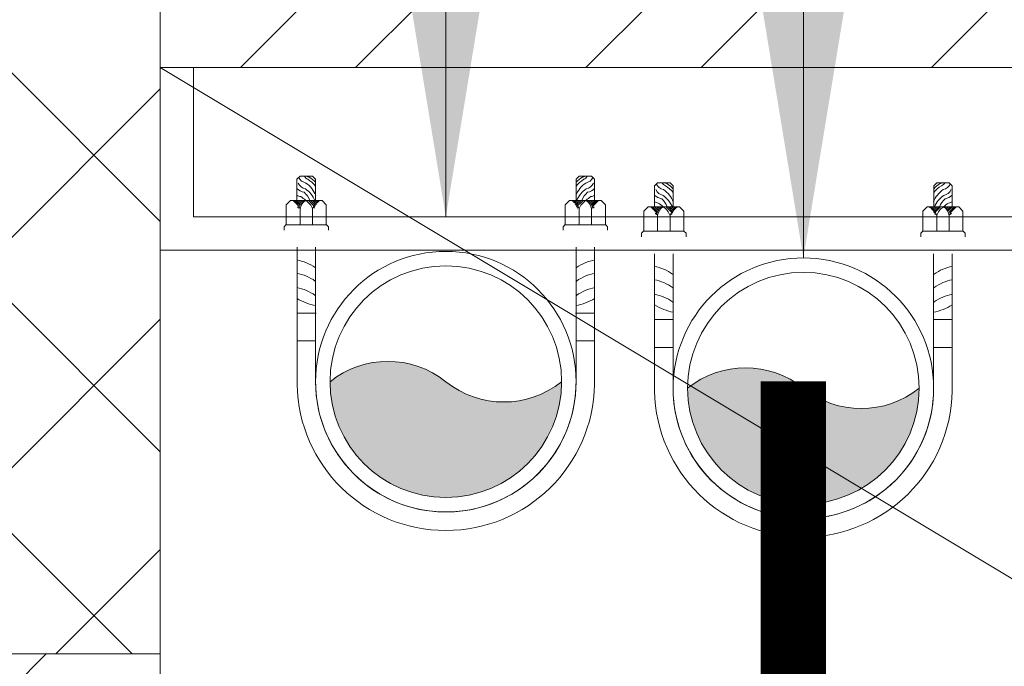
# Model space of a CAD drawing. Header units: inches. Extents: x 105152 to 158499, y 12149 to 30915.
# Tile 60 of 256: x 124161 to 124176, y 21584 to 21594. Entities that reach past the tile are written whole.
import ezdxf

# ---------------------------------------------------------------- set-up
doc = ezdxf.new("R2010")
doc.units = ezdxf.units.IN
doc.header["$MEASUREMENT"] = 0
for name, color, linetype, lineweight in [('0-PIPE SUPPORT', 7, 'Continuous', 0), ('AR - PLAN', 251, 'Continuous', 5), ('DRAINAGE ', 7, 'Continuous', 9), ('PD_BRICK WALL_115', 134, 'Continuous', 30), ('PD_COLUMN', 2, 'Continuous', 60), ('PD_FIXTURE', 21, 'Continuous', 25), ('PD_HATCH', 45, 'Continuous', 9), ('PP-Soil Pipe', 1, 'Continuous', 25), ('PP-TEXT', 7, 'Continuous', 40), ('PP-Waste Pipe', 3, 'Continuous', 25), ('SH - ANGLE SUPPORT', 7, 'Continuous', 30), ('SWP', 1, 'Continuous', 15)]:
    doc.layers.add(name, color=color, linetype=linetype, lineweight=lineweight)
doc.layers.add('WWP', color=92, linetype='Continuous')
doc.styles.add('TIMES NEW ROMAN', font='times.ttf')
doc.dimstyles.new('PP-DIM', dxfattribs={"dimtxt": 4, "dimasz": 1, "dimexe": 1, "dimexo": 1, "dimgap": 0.09, "dimtad": 0, "dimdec": 0, "dimzin": 0, "dimdsep": 46, "dimlunit": 4, "dimtxsty": 'TIMES NEW ROMAN', "dimblk": 'ARCHTICK', "dimcen": 0.09, "dimdle": 1, "dimclrd": 256, "dimclre": 256, "dimclrt": 256, "dimadec": 0, "dimazin": 0, "dimtfac": 1, "dimtdec": 4, "dimtofl": 0, "dimtmove": 1, "dimatfit": 3, "dimfxl": 1, "dimtolj": 1, "dimtzin": 0, "dimlwd": -1, "dimlwe": -1, "dimarcsym": 0})

# ---------------------------------------------------------------- blocks, each defined once
blk = doc.blocks.new('FIRST FLOOR PLAN 0')
at = {"layer": 'PD_HATCH', "lineweight": 5}
h = blk.add_hatch(dxfattribs=at)
h.set_pattern_fill('ANSI32', color=251, scale=10)
h.set_pattern_definition([(45, (-1110.150169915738, -834.2493176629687), (-2.651650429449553, 2.651650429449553), []), (45, (-1108.382402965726, -834.2493176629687), (-2.651650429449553, 2.651650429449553), [])])
h.paths.add_polyline_path([(-1106.999709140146, -791.4998080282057), (-1115.999709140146, -791.4998080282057), (-1115.999709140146, -872.9998080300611), (-1106.999709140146, -872.9998080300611)])
h.paths.add_polyline_path([(-745.4997091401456, -938.9998080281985), (-914.9997091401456, -938.9998080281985), (-914.9997091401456, -947.9998080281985), (-745.4997091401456, -947.9998080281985)])
h.paths.add_polyline_path([(-560.9997091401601, -938.9998080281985), (-730.4997091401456, -938.9998080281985), (-730.4997091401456, -947.999808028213), (-560.9997091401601, -947.999808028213)])
h.paths.add_polyline_path([(-1106.999709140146, -74.99980802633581), (-1115.999709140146, -74.99980802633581), (-1115.999709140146, -156.4998080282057), (-1106.999709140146, -156.4998080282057)])
h.paths.add_polyline_path([(-1106.999709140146, -171.4998080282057), (-1115.999709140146, -171.4998080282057), (-1115.999709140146, -311.4998080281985), (-1106.999709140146, -311.4998080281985)])
h.paths.add_polyline_path([(-1106.999709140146, -326.4998080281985), (-1115.999709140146, -326.4998080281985), (-1115.999709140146, -466.4998080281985), (-1106.999709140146, -466.4998080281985)])
h.paths.add_polyline_path([(-1106.999709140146, -481.4998080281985), (-1115.999709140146, -481.4998080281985), (-1115.999709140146, -621.4998080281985), (-1106.999709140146, -621.4998080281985)])
h.paths.add_polyline_path([(-1106.999709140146, -636.4998080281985), (-1115.999709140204, -636.4998080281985), (-1115.999709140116, -776.4998080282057), (-1106.999709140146, -776.4998080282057)])
h.paths.add_polyline_path([(-14.99970914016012, 0.0001919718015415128), (-181.4997091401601, 0.0001919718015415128), (-181.4997091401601, -8.99980802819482), (-14.99970914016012, -8.999808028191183)])
h.paths.add_polyline_path([(-196.4997091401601, 0.0001919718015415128), (-361.4997091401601, 0.0001919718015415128), (-361.4997091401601, -8.999808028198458), (-196.4997091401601, -8.99980802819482)])
h.paths.add_polyline_path([(-376.4997091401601, 0.0001919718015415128), (-545.9997091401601, 0.0001919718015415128), (-545.9997091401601, -8.999808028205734), (-376.4997091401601, -8.999808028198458)])
h.paths.add_polyline_path([(-560.9997091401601, 0.0001919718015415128), (-730.4997091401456, 0.0001919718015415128), (-730.4997091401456, -8.999808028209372), (-560.9997091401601, -8.999808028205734)])
h.paths.add_polyline_path([(-929.9997091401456, 0.0001919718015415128), (-1040.999709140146, 0.0001919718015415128), (-1040.999709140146, -8.999808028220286), (-929.9997091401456, -8.999808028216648)])
h.paths.add_polyline_path([(-1055.999709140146, 0.0001919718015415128), (-1115.999709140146, 0.0001919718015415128), (-1115.999709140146, -59.99980802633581), (-1106.999709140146, -59.99980802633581), (-1106.999709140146, -8.999808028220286), (-1055.999709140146, -8.999808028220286)])
h.paths.add_polyline_path([(-1106.999709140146, -887.9998080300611), (-1115.999709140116, -887.9998080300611), (-1115.999709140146, -947.9998080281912), (-1055.999709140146, -947.9998080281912), (-1055.999709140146, -938.9998080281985), (-1106.999709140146, -938.9998080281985)])
h.paths.add_polyline_path([(-929.9997091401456, -938.9998080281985), (-1040.999709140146, -938.9998080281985), (-1040.999709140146, -947.9998080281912), (-929.9997091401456, -947.9998080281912)])
h.paths.add_polyline_path([(-521.2497091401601, -938.9998080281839), (-545.9997091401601, -938.9998080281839), (-545.9997091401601, -947.9998080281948), (-521.2497091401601, -947.9998080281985)])
h.paths.add_polyline_path([(-376.4997091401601, -938.9998080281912), (-401.2497091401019, -938.9998080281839), (-401.2497091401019, -947.9998080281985), (-376.4997091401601, -947.9998080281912)])
h.paths.add_polyline_path([(-338.9997091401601, -938.9998080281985), (-361.4997091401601, -938.9998080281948), (-361.4997091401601, -947.9998080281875), (-338.9997091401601, -947.9998080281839)])
h.paths.add_polyline_path([(-196.4997091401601, -938.9998080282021), (-218.9997091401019, -938.9998080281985), (-218.9997091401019, -947.9998080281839), (-196.4997091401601, -947.9998080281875)])
h.paths.add_polyline_path([(-158.9997091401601, -938.9998080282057), (-181.4997091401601, -938.9998080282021), (-181.4997091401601, -947.9998080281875), (-158.9997091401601, -947.9998080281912)])
h.paths.add_polyline_path([(-14.99970914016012, -938.9998080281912), (-38.99970914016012, -938.9998080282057), (-38.99970914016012, -947.9998080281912), (-14.99970914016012, -947.9998080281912)])
h.paths.add_polyline_path([(0.0002908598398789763, -929.9998080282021), (-8.999709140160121, -929.9998080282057)])
h.paths.add_polyline_path([(0.0002908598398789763, -791.4998080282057), (-8.999709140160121, -791.4998080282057), (-8.999709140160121, -929.9998080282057), (0.0002908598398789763, -929.9998080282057)])
h.paths.add_polyline_path([(0.0002908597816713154, -636.4998080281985), (-8.999709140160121, -636.4998080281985), (-8.999709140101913, -776.4998080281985), (0.0002908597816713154, -776.499808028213)])
h.paths.add_polyline_path([(0.0002908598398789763, -326.4998080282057), (-8.999709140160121, -326.4998080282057), (-8.999709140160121, -621.4998080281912), (0.0002908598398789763, -621.4998080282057)])
h.paths.add_polyline_path([(0.0002908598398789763, -17.99980802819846), (-8.999709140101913, -17.99980802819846), (-8.999709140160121, -156.4998080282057), (0.0002908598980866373, -156.4998080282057)])
h.paths.add_polyline_path([(-17.99970914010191, -159.4998080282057), (-122.9997091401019, -159.4998080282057), (-122.9997091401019, -168.4998080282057), (-17.99970914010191, -168.4998080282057)])
h.paths.add_polyline_path([(-122.9997091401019, -171.4998080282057), (-131.9997091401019, -171.4998080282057), (-131.9997091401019, -249.4998080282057), (-122.9997091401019, -249.4998080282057)])
h.paths.add_polyline_path([(-131.9997091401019, -159.4998080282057), (-203.9997091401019, -159.4998080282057), (-203.9997091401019, -168.4998080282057), (-131.9997091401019, -168.4998080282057)])
h.paths.add_polyline_path([(-203.9997091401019, -171.4998080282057), (-212.9997091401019, -171.4998080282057), (-212.9997091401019, -249.4998080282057), (-203.9997091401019, -249.4998080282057)])
h.paths.add_polyline_path([(-212.9997091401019, -159.4998080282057), (-293.9997091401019, -159.4998080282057), (-293.9997091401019, -261.4998080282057), (-266.9997091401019, -261.4998080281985), (-266.9997091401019, -252.4998080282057), (-284.9997091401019, -252.4998080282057), (-284.9997091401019, -168.4998080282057), (-212.9997091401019, -168.4998080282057)])
h.paths.add_polyline_path([(-212.9997091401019, -252.4998080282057), (-230.9997091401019, -252.4998080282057), (-230.9997091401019, -261.4998080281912), (-212.9997091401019, -261.4998080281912)], flags=17)
h.paths.add_polyline_path([(-185.9997091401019, -252.4998080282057), (-203.9997091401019, -252.4998080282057), (-203.9997091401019, -261.4998080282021), (-185.9997091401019, -261.4998080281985)])
h.paths.add_polyline_path([(-131.9997091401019, -252.4998080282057), (-149.9997091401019, -252.4998080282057), (-149.9997091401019, -261.4998080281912), (-131.9997091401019, -261.4998080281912)])
h.paths.add_polyline_path([(-122.9997091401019, -261.4998080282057), (-131.9997091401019, -261.4998080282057), (-131.9997091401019, -324.4998080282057), (-122.9997091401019, -324.4998080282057)])
h.paths.add_polyline_path([(0.0002908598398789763, -310.4998080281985), (-8.999709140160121, -310.4998080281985), (-8.999709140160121, -311.4998080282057), (0.0002908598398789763, -311.4998080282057)])
h.paths.add_polyline_path([(0.0002908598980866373, -171.4998080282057), (-8.999709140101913, -171.4998080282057), (-8.999709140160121, -190.4998080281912), (0.0002908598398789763, -190.4998080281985)])
h.paths.add_polyline_path([(-878.2497091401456, -8.999808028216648), (-878.2497091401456, 0.0001919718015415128), (-914.9997091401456, 0.0001919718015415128), (-914.9997091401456, -8.999808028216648)])
h.paths.add_polyline_path([(-782.2497091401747, 0.0001919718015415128), (-782.2497091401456, -8.99980802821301), (-745.4997091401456, -8.999808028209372), (-745.4997091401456, 0.0001919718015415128)])
h = blk.add_hatch(dxfattribs=at)
h.set_pattern_fill('ANSI37', color=251, scale=20)
h.set_pattern_definition([(45, (144327.2832906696, 25769.49121591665), (-1.767766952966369, 1.767766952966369), []), (135, (144327.2832906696, 25769.49121591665), (-1.767766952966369, -1.767766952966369), [])])
h.paths.add_polyline_path([(-361.4997091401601, 0.0001919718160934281), (-376.4997091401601, 0.0001919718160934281), (-376.4997091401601, -17.99980802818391), (-361.4997091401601, -17.99980802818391)])
h = blk.add_hatch(dxfattribs=at)
h.set_pattern_fill('ANSI32', color=251, scale=10)
h.set_pattern_definition([(45, (26013.46920260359, 17879.3870099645), (-2.651650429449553, 2.651650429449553), []), (45, (26015.2369695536, 17879.3870099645), (-2.651650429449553, 2.651650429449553), [])])
h.paths.add_polyline_path([(-524.9997091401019, -8.999808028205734), (-530.9997091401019, -8.999808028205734), (-530.9997091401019, -44.99980802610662), (-524.9997091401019, -44.99980802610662)])
h.paths.add_polyline_path([(-524.9997091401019, -44.99980802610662), (-530.9997091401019, -44.99980802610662), (-530.9997091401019, -80.99980802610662), (-524.9997091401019, -80.99980802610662)])
h.paths.add_polyline_path([(-530.9997091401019, -80.99980802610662), (-530.9997091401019, -116.9998080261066), (-524.9997091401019, -116.9998080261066), (-524.9997091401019, -80.99980802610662)])
h.paths.add_polyline_path([(-524.9997091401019, -116.9998080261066), (-530.9997091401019, -116.9998080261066), (-530.9997091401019, -152.9998080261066), (-524.9997091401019, -152.9998080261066)])
h.paths.add_polyline_path([(-524.9997091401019, -152.9998080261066), (-530.9997091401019, -152.9998080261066), (-530.9997091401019, -188.9998080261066), (-524.9997091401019, -188.9998080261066)])
h.paths.add_polyline_path([(-524.9997091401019, -188.9998080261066), (-530.9997091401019, -188.9998080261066), (-530.9997091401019, -224.9998080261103), (-524.9997091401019, -224.9998080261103)])
h.paths.add_polyline_path([(-245.9997091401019, -8.99980802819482), (-254.9997091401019, -8.99980802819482), (-254.9997091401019, -98.49980802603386), (-259.4997091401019, -98.49980802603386), (-259.4997091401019, -102.9998080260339), (-254.9997091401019, -102.9998080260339), (-254.9997091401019, -112.9998080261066), (-245.9997091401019, -112.999808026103)])
h.paths.add_polyline_path([(-326.9997091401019, -8.999808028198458), (-331.4997091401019, -8.999808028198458), (-331.4997091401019, -98.49980802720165), (-335.9997091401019, -98.49980802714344), (-335.9997091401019, -102.9998080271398), (-301.4997091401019, -102.9998080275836), (-301.4997091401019, -98.49980802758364), (-326.9997091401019, -98.49980802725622)])
h.paths.add_polyline_path([(-331.4997091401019, -26.99980802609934), (-334.4997091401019, -26.99980802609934), (-334.4997091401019, -31.49980802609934), (-331.4997091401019, -31.49980802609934)], flags=17)
h.paths.add_polyline_path([(-358.4997091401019, -26.99980802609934), (-361.4997091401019, -26.99980802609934), (-361.4997091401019, -17.99980802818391), (-365.9997091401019, -17.99980802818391), (-365.9997091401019, -26.99980802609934), (-376.4997091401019, -26.99980802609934), (-376.4997091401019, -31.49980802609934), (-358.4997091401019, -31.49980802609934)])
h.paths.add_polyline_path([(-412.4997091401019, -8.999808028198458), (-416.9997091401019, -8.999808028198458), (-416.9997091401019, -24.99980802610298), (-416.9997091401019, -31.49980802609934), (-412.4997091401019, -31.49980802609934), (-412.4997091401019, -26.99980802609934)])
h.paths.add_polyline_path([(-121.4997091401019, -8.99980802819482), (-125.9997091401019, -8.99980802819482), (-125.9997091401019, -26.99980802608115), (-121.4997091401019, -26.99980802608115)])
at = {"layer": 'PD_BRICK WALL_115', "color": 251, "lineweight": 5}
for p, q in [((-196.4997091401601, -8.99980802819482), (-361.4997091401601, -8.999808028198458)), ((-361.4997091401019, -17.99980802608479), (-361.4997091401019, -26.99980802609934))]:
    blk.add_line(p, q, dxfattribs=at)
at = {"layer": 'PD_COLUMN', "color": 251, "lineweight": 5}
blk.add_lwpolyline([(-361.4997091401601, -17.99980802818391), (-376.4997091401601, -17.99980802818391), (-376.4997091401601, 0.0001919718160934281), (-361.4997091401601, 0.0001919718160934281)], close=True, dxfattribs=at)
at = {"layer": 'PD_FIXTURE', "color": 251, "lineweight": 5, "ltscale": 12}
blk.add_line((-331.4997091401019, -26.99980802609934), (-361.4997091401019, -8.999808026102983), dxfattribs=at)
blk = doc.blocks.new('*X420')
at = {"color": 251, "lineweight": 5}
for p, q in [((113.6040440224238, 341.4692042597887), (113.7240518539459, 341.5892120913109)), ((113.7279130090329, 341.4162965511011), (114.3176786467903, 342.0060621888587)), ((113.8423566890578, 341.3539635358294), (114.318169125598, 341.8297759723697)), ((113.9481308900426, 341.2829610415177), (114.3186596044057, 341.6534897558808)), ((114.0456951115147, 341.2037485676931), (114.3191500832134, 341.4772035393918)), ((114.1352787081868, 341.1165554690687), (114.3196405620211, 341.3009173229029)), ((114.2169109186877, 341.0214109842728), (114.3201310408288, 341.1246311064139)), ((114.2904245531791, 340.9181479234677), (114.3206215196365, 340.948344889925))]:
    blk.add_line(p, q, dxfattribs=at)
blk = doc.blocks.new('SWP P-PP')
at = {"layer": 'PP-Soil Pipe', "lineweight": 5}
h = blk.add_hatch(color=256, dxfattribs=at)
edge = h.paths.add_edge_path()
edge.add_ellipse((-22.87960062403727, 31.74258206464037), major_axis=(-27.66840433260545, 27.66815936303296), ratio=1, start_angle=96.33861705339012, end_angle=173.6613829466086, ccw=False)
edge.add_ellipse((1.564979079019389, 1.188856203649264), major_axis=(34.56951182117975, 34.56981789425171), ratio=0.9999999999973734, start_angle=-45.000000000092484, end_angle=134.9999999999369, ccw=False)
edge.add_ellipse((26.00955878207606, -29.36486965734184), major_axis=(27.66815936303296, 27.66840433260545), ratio=1, start_angle=6.338617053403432, end_angle=83.6613829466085)
for radius in [55.00000000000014, 48.88888888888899]:
    blk.add_circle((1.564979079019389, 1.188856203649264), radius, dxfattribs=at)
for centre, start, end in [((26.00955878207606, -29.36486965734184), 51.33887069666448, 128.6616365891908), ((-22.87960062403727, 31.74258206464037), 231.3388706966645, 308.6616365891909)]:
    blk.add_arc(centre, 39.12885943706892, start, end, dxfattribs=at)
at = {"layer": 'SH - ANGLE SUPPORT', "lineweight": 5}
for p, q in [((-61.25851987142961, 2.314968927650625), (-61.25851986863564, -55.54048811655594)), ((-53.43502092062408, 0.462244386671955), (-53.43502092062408, -55.54048811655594)), ((56.56497907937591, 0.462244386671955), (56.56497907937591, -55.54048811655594)), ((64.3884780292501, 2.314968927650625), (64.3884780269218, -55.54048811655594)), ((-61.25851986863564, -15.98816442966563), (-53.43502092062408, -15.98816442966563)), ((-61.25851987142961, -15.98816442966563), (-53.43502092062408, -15.98816442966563)), ((64.3884780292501, -15.98816442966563), (56.56497907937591, -15.98816442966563)), ((-53.19986994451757, -27.75103043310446), (-61.02336889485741, -27.75103043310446)), ((-53.19986994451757, -27.75103043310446), (-61.02336889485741, -27.75103043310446)), ((56.32982810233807, -27.75103043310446), (64.15332705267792, -27.75103043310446)), ((-66.72677007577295, -62.75131269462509), (-66.72677007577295, -64.22899475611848)), ((-66.72677007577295, -64.22899475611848), (-65.92763498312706, -65.02812985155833)), ((-48.76590580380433, -65.02812985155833), (-65.92763498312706, -65.02812985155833)), ((-65.81604321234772, -65.14749968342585), (-65.81604321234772, -73.52145842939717)), ((-59.98194014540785, -65.02812985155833), (-59.98194014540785, -71.63386296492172)), ((-54.71939192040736, -71.6480377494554), (-54.71939192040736, -65.02812985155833)), ((-47.96677071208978, -64.22899475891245), (-48.88527563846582, -65.14749968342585)), ((-48.88527563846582, -65.14749968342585), (-48.88527563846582, -73.52145842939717)), ((-47.96677071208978, -62.75131269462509), (-47.96677071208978, -64.22899475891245)), ((51.10234789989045, -62.75131269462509), (51.10234789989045, -64.22899475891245)), ((51.10234789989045, -64.22899475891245), (52.02085282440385, -65.14749968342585)), ((51.90148299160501, -65.02812985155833), (69.06321216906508, -65.02812985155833)), ((52.02085282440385, -65.14749968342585), (52.02085282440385, -73.52145842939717)), ((57.85496910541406, -71.6480377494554), (57.85496910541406, -65.02812985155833)), ((63.11751733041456, -65.02812985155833), (63.11751733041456, -71.63386296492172)), ((68.95162040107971, -65.14749968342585), (68.95162040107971, -73.52145842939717)), ((69.86234726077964, -64.22899475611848), (69.06321216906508, -65.02812985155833)), ((69.86234726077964, -62.75131269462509), (69.86234726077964, -64.22899475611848)), ((-65.81604321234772, -73.52145842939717), (-63.99458948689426, -75.34291215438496)), ((-48.88527563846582, -73.52145842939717), (-50.70672936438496, -75.34291215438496)), ((52.02085282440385, -73.52145842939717), (53.84230654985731, -75.34291215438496)), ((68.95162040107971, -73.52145842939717), (67.13016667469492, -75.34291215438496)), ((-50.70672936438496, -75.34291215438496), (-63.99458948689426, -75.34291215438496)), ((-61.26240889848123, -84.23381411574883), (-61.26240889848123, -75.34291215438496)), ((-53.43890995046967, -84.2329390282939), (-53.43890995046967, -75.34291215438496)), ((53.84230654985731, -75.34291215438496), (67.13016667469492, -75.34291215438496)), ((56.5744871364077, -84.2329390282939), (56.5744871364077, -75.34291215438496)), ((64.39798608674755, -84.23381411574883), (64.39798608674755, -75.34291215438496)), ((-61.26328398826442, -84.2329390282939), (-59.97673874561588, -85.51948427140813)), ((-54.72545519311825, -85.51948427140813), (-59.97673874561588, -85.51948427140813)), ((-53.43890995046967, -84.2329390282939), (-54.72545519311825, -85.51948427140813)), ((56.5744871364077, -84.2329390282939), (57.86103238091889, -85.51948427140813)), ((57.86103238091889, -85.51948427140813), (63.11231593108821, -85.51948427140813)), ((64.39886117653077, -84.2329390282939), (63.11231593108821, -85.51948427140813))]:
    blk.add_line(p, q, dxfattribs=at)
at = {"layer": 'SH - ANGLE SUPPORT', "lineweight": 5, "ltscale": 30}
for centre, radius, start, end in [((1.564979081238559, 1.178579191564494), 62.83377596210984, 1.036287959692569, 178.9637120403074), ((1.564979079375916, 1.179879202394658), 55.00897699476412, 359.1086964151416, 181.0351236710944)]:
    blk.add_arc(centre, radius, start, end, dxfattribs=at)
at = {"layer": 'SH - ANGLE SUPPORT', "lineweight": 5, "extrusion": (0, 0, -1)}
for centre, major_axis, ratio, start_param, end_param in [((-48.06125169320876, -56.20658481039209), (18.29485241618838, -18.29485241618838), 0.999999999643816, 3.391710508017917, 3.722963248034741), ((-48.0612516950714, -56.20658481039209), (18.29485241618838, -18.29485241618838), 0.999999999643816, 3.391710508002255, 3.722963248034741), ((-64.7061275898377, -19.77435612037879), (13.44648858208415, -13.44648858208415), 0.9999999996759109, 0.1632660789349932, 0.6092701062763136), ((-64.7061275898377, -19.77435612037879), (13.44648858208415, -13.44648858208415), 0.9999999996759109, 0.1632660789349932, 0.6092701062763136), ((-40.03582559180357, -54.1756650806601), (16.48738713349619, -16.48738713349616), 0.9999995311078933, 3.304858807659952, 3.314800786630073), ((-40.03582559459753, -54.1756650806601), (16.48738713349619, -16.48738713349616), 0.9999995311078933, 3.304858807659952, 3.314800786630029), ((-64.7061275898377, -25.84094727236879), (13.44648858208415, -13.44648858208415), 0.9999999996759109, 0.1632660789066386, 0.6092701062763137), ((-64.7061275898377, -25.84094727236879), (13.44648858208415, -13.44648858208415), 0.9999999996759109, 0.1632660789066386, 0.6092701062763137), ((-40.03582559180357, -60.24225623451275), (16.48739554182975, 16.48739554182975), 0.9999995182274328, 4.87565498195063, 4.885596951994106), ((-40.03582559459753, -60.24225623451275), (16.48739554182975, 16.48739554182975), 0.9999995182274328, 4.875654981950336, 4.88559695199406), ((-64.7061275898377, -31.50309138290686), (13.44648858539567, 13.44648858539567), 0.9999999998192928, 1.734062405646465, 2.180066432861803), ((-64.7061275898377, -31.50309138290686), (13.44648858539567, 13.44648858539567), 0.9999999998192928, 1.734062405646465, 2.180066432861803), ((-40.03582559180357, -65.90440034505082), (16.48739554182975, 16.48739554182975), 0.9999995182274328, 4.875654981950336, 4.88559695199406), ((-40.03582559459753, -65.90440034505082), (16.48739554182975, 16.48739554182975), 0.9999995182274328, 4.87565498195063, 4.885596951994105), ((51.75956977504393, -69.86974857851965), (4.489777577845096, 4.489777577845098), 0.9999999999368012, 1.061026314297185, 1.819612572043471), ((63.97924720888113, -69.86974857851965), (4.489777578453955, -4.489777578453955), 0.9999999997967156, 1.317026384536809, 2.080566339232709), ((57.7087204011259, -70.90691455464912), (3.848429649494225, -3.848429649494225), 0.9999999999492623, 5.625068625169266, 6.450630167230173), ((69.2170341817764, -69.86974857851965), (4.489777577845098, -4.489777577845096), 0.9999999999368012, 1.321980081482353, 2.080566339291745), ((66.8522967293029, -73.489501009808), (7.828391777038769, 7.828391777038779), 0.9999999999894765, 2.954778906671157, 3.56259779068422), ((67.01802235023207, -71.11359968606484), (7.760183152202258, 7.760183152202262), 0.9999999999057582, 2.957247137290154, 3.531377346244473), ((67.06314304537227, -72.21547304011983), (6.108349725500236, 6.108349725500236), 0.999999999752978, 3.071035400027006, 3.556541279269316), ((69.28846732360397, -66.25728345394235), (8.824913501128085, -8.824913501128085), 0.9999999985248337, 1.329768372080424, 1.540798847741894), ((60.28094093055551, -84.53026136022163), (4.170697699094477, 4.170697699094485), 0.9999999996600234, 5.688778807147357, 6.270402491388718), ((61.7054885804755, -82.72461787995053), (4.170697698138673, 4.170697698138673), 0.9999999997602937, 5.688778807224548, 5.971833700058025), ((66.29860219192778, -73.57488827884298), (8.824913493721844, -8.824913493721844), 0.9999999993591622, 1.329768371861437, 1.678717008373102), ((65.72878475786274, -74.52523111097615), (8.82491349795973, -8.82491349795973), 0.9999999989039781, 1.329768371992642, 1.608853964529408), ((59.55130120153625, -87.17396204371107), (3.295890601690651, -3.295890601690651), 0.9999999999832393, 4.157022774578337, 5.034816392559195), ((59.74958264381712, -84.68917930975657), (3.286230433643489, 3.286230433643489), 0.9999999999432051, 5.728383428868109, 6.607487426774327), ((58.1458060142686, -90.99256553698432), (4.170697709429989, -4.170697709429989), 0.9999999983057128, 4.117982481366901, 4.309006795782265), ((59.00581642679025, -86.54325678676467), (1.72358632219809, 1.72358632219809), 0.9999999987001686, 5.845023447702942, 6.635131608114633)]:
    blk.add_ellipse(centre, major_axis=major_axis, ratio=ratio, start_param=start_param, end_param=end_param, dxfattribs=at)
at = {"layer": 'SH - ANGLE SUPPORT', "lineweight": 5}
for centre, major_axis, ratio, start_param, end_param in [((51.19120985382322, -56.20658481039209), (-18.29485241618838, -18.29485241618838), 0.999999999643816, 3.391710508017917, 3.722963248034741), ((43.16578375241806, -54.1756650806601), (-16.48738713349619, -16.48738713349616), 0.9999995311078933, 3.304858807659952, 3.314800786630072), ((67.83608574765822, -19.77435612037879), (-13.44648858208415, -13.44648858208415), 0.9999999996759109, 0.1632660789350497, 0.6092701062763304), ((43.16578375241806, -60.24225623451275), (-16.48739554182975, 16.48739554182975), 0.9999995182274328, 4.875654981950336, 4.885596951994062), ((67.83608574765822, -25.84094727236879), (-13.44648858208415, -13.44648858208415), 0.9999999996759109, 0.1632660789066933, 0.6092701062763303), ((43.16578375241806, -65.90440034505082), (-16.48739554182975, 16.48739554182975), 0.9999995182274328, 4.875654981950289, 4.885596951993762), ((67.83608574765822, -31.50309138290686), (-13.44648858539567, 13.44648858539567), 0.9999999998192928, 1.734062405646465, 2.180066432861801), ((-66.08145699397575, -69.86974857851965), (-4.489777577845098, -4.489777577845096), 0.9999999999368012, 1.321980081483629, 2.080566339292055), ((-54.57314321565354, -70.90691455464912), (-3.848429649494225, -3.848429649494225), 0.9999999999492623, 5.625068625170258, 6.450630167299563), ((-60.84367002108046, -69.86974857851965), (-4.489777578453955, -4.489777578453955), 0.9999999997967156, 1.317026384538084, 2.08056633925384), ((-48.62399258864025, -69.86974857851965), (-4.489777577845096, 4.489777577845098), 0.9999999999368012, 1.061026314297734, 1.819612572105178), ((-58.56991139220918, -82.72461787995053), (-4.170697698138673, 4.170697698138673), 0.9999999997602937, 5.688778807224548, 5.971833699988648), ((-57.14536374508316, -84.53026136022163), (-4.170697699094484, 4.170697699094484), 0.9999999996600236, 5.688778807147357, 6.27040249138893), ((-66.15289013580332, -66.25728345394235), (-8.824913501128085, -8.824913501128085), 0.9999999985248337, 1.329768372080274, 1.540798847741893), ((-63.92756585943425, -72.21547304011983), (-6.108349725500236, 6.108349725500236), 0.999999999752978, 3.071035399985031, 3.556541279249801), ((-63.8824451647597, -71.11359968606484), (-7.760183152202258, 7.760183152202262), 0.9999999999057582, 2.957247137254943, 3.531377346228), ((-63.71671954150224, -73.489501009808), (-7.828391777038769, 7.828391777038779), 0.9999999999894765, 2.954778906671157, 3.562597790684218), ((-56.61400545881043, -84.68917930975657), (-3.286230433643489, 3.286230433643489), 0.9999999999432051, 5.728383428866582, 6.607487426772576), ((-56.41572401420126, -87.17396204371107), (-3.295890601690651, -3.295890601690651), 0.9999999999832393, 4.157022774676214, 5.034816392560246), ((-63.16302500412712, -73.57488827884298), (-8.824913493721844, -8.824913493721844), 0.9999999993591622, 1.329768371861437, 1.6787170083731), ((-62.59320757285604, -74.52523111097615), (-8.82491349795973, -8.82491349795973), 0.9999999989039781, 1.329768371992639, 1.608853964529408), ((-55.87023923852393, -86.54325678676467), (-1.72358632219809, 1.72358632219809), 0.9999999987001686, 5.845023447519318, 6.635131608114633), ((-55.01022882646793, -90.99256553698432), (-4.170697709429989, -4.170697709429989), 0.9999999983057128, 4.117982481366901, 4.309006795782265)]:
    blk.add_ellipse(centre, major_axis=major_axis, ratio=ratio, start_param=start_param, end_param=end_param, dxfattribs=at)
at = {"layer": 'SH - ANGLE SUPPORT', "lineweight": 5, "extrusion": (0, 0, -1)}
for p, xscale, yscale, zscale, rotation in [((-1494.465519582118, 445.2324006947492), 4.553634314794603, 4.553634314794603, -4.553634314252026, 270), ((-1501.011837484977, 445.2182259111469), 4.553634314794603, 4.553634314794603, -4.553634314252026, 270), ((1497.876260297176, 445.2182259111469), -4.553634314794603, 4.553634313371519, -4.553634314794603, 89.99999999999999), ((1491.329942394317, 445.2324006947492), -4.553634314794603, 4.553634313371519, -4.553634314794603, 89.99999999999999)]:
    blk.add_blockref('*X420', p, dxfattribs=dict(at, xscale=xscale, yscale=yscale, zscale=zscale, rotation=rotation))
blk = doc.blocks.new('WWP P-PP')
at = {"layer": 'PP-Waste Pipe', "lineweight": 5}
h = blk.add_hatch(color=256, dxfattribs=at)
edge = h.paths.add_edge_path()
edge.add_ellipse((24.44457964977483, 30.55372590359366), major_axis=(27.6684042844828, 27.6681594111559), ratio=1, start_angle=186.3386170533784, end_angle=263.6613829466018)
edge.add_ellipse((-1.382432e-10, 8.73115e-11), major_axis=(-34.56951188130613, 34.5698178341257), ratio=0.9999999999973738, start_angle=225.0000000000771, end_angle=405.0000000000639)
edge.add_ellipse((-24.44457965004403, -30.55372590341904), major_axis=(-27.6681594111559, 27.6684042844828), ratio=1, start_angle=276.33861705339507, end_angle=353.66138294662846, ccw=False)
for radius in [55.00000000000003, 48.8888888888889]:
    blk.add_circle((-1.382432e-10, 8.73115e-11), radius, dxfattribs=at)
for centre, start, end in [((-24.44457965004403, -30.55372590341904), 51.33836351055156, 128.661129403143), ((24.44457964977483, 30.55372590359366), 231.3383635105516, 308.661129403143)]:
    blk.add_arc(centre, 39.12885943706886, start, end, dxfattribs=at)
at = {"layer": 'SH - ANGLE SUPPORT', "lineweight": 5}
for p, q in [((-62.82349895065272, 1.126112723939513), (-62.82349894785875, -56.72934432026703)), ((62.82349895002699, 1.126112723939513), (62.82349894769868, -56.72934432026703)), ((-54.9999999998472, -0.7266118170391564), (-54.9999999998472, -56.72934432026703)), ((55.0000000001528, -0.7266118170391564), (55.0000000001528, -56.72934432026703)), ((-62.82349894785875, -17.17702063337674), (-54.9999999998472, -17.17702063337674)), ((-62.82349895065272, -17.17702063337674), (-54.9999999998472, -17.17702063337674)), ((62.82349895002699, -17.17702063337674), (55.0000000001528, -17.17702063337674)), ((-54.76484902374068, -28.93988663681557), (-62.58834797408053, -28.93988663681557)), ((-54.76484902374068, -28.93988663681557), (-62.58834797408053, -28.93988663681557)), ((54.76484902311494, -28.93988663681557), (62.5883479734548, -28.93988663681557)), ((-68.29174915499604, -63.94016889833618), (-68.29174915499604, -65.4178509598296)), ((-68.29174915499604, -65.4178509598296), (-67.49261406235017, -66.21698605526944)), ((-50.33088488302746, -66.21698605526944), (-67.49261406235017, -66.21698605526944)), ((-67.38102229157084, -66.33635588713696), (-67.38102229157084, -74.71031463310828)), ((-61.54691922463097, -66.21698605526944), (-61.54691922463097, -72.82271916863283)), ((-56.28437099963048, -72.83689395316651), (-56.28437099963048, -66.21698605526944)), ((-49.5317497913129, -65.41785096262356), (-50.45025471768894, -66.33635588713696)), ((-50.45025471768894, -66.33635588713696), (-50.45025471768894, -74.71031463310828)), ((-49.5317497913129, -63.94016889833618), (-49.5317497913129, -65.41785096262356)), ((49.53736882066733, -63.94016889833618), (49.53736882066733, -65.41785096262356)), ((49.53736882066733, -65.41785096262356), (50.45587374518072, -66.33635588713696)), ((50.33650391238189, -66.21698605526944), (67.49823308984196, -66.21698605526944)), ((50.45587374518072, -66.33635588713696), (50.45587374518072, -74.71031463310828)), ((56.28999002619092, -72.83689395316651), (56.28999002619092, -66.21698605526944)), ((61.55253825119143, -66.21698605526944), (61.55253825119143, -72.82271916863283)), ((67.38664132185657, -66.33635588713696), (67.38664132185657, -74.71031463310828)), ((68.29736818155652, -65.4178509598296), (67.49823308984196, -66.21698605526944)), ((68.29736818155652, -63.94016889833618), (68.29736818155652, -65.4178509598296)), ((-67.38102229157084, -74.71031463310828), (-65.55956856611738, -76.53176835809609)), ((-50.45025471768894, -74.71031463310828), (-52.27170844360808, -76.53176835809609)), ((50.45587374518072, -74.71031463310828), (52.27732747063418, -76.53176835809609)), ((67.38664132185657, -74.71031463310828), (65.5651875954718, -76.53176835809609)), ((-52.27170844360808, -76.53176835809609), (-65.55956856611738, -76.53176835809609)), ((-62.82738797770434, -85.42267031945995), (-62.82738797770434, -76.53176835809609)), ((-55.00388902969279, -85.421795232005), (-55.00388902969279, -76.53176835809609)), ((52.27732747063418, -76.53176835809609), (65.5651875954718, -76.53176835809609)), ((55.00950805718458, -85.421795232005), (55.00950805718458, -76.53176835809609)), ((62.83300700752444, -85.42267031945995), (62.83300700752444, -76.53176835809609)), ((-62.82826306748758, -85.421795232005), (-61.54171782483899, -86.70834047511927)), ((-56.29043427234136, -86.70834047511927), (-61.54171782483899, -86.70834047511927)), ((-55.00388902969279, -85.421795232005), (-56.29043427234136, -86.70834047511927)), ((55.00950805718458, -85.421795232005), (56.29605330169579, -86.70834047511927)), ((56.29605330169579, -86.70834047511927), (61.54733685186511, -86.70834047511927)), ((62.83388209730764, -85.421795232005), (61.54733685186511, -86.70834047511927))]:
    blk.add_line(p, q, dxfattribs=at)
at = {"layer": 'SH - ANGLE SUPPORT', "lineweight": 5, "ltscale": 30}
for centre, radius, start, end in [((2.0154403e-09, -0.0102770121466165), 62.83377596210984, 1.036287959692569, 178.9637120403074), ((1.527951e-10, -0.0089770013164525), 55.00897699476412, 359.1086964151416, 181.0351236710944)]:
    blk.add_arc(centre, radius, start, end, dxfattribs=at)
at = {"layer": 'SH - ANGLE SUPPORT', "lineweight": 5, "extrusion": (0, 0, -1)}
for centre, major_axis, ratio, start_param, end_param in [((-49.62623077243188, -57.39544101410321), (18.29485241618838, -18.29485241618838), 0.999999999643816, 3.391710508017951, 3.722963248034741), ((-49.62623077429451, -57.39544101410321), (18.29485241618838, -18.29485241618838), 0.999999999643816, 3.391710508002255, 3.722963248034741), ((-66.27110666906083, -20.96321232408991), (13.44648858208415, -13.44648858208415), 0.9999999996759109, 0.1632660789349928, 0.6092701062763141), ((-66.27110666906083, -20.96321232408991), (13.44648858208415, -13.44648858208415), 0.9999999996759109, 0.1632660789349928, 0.6092701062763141), ((-41.6008046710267, -55.36452128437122), (16.48738713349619, -16.48738713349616), 0.9999995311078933, 3.304858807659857, 3.314800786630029), ((-41.60080467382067, -55.36452128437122), (16.48738713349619, -16.48738713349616), 0.9999995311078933, 3.304858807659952, 3.314800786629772), ((-66.27110666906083, -27.0298034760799), (13.44648858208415, -13.44648858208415), 0.9999999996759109, 0.1632660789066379, 0.6092701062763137), ((-66.27110666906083, -27.0298034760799), (13.44648858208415, -13.44648858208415), 0.9999999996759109, 0.1632660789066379, 0.6092701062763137), ((-41.6008046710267, -61.43111243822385), (16.48739554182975, 16.48739554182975), 0.9999995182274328, 4.875654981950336, 4.88559695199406), ((-41.60080467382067, -61.43111243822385), (16.48739554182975, 16.48739554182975), 0.9999995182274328, 4.875654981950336, 4.88559695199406), ((-66.27110666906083, -32.69194758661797), (13.44648858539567, 13.44648858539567), 0.9999999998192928, 1.734062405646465, 2.180066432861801), ((-66.27110666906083, -32.69194758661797), (13.44648858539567, 13.44648858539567), 0.9999999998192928, 1.734062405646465, 2.180066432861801), ((-41.6008046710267, -67.09325654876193), (16.48739554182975, 16.48739554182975), 0.9999995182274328, 4.875654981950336, 4.88559695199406), ((-41.60080467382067, -67.09325654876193), (16.48739554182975, 16.48739554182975), 0.9999995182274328, 4.875654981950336, 4.88559695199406), ((50.19459069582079, -71.05860478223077), (4.489777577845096, 4.489777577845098), 0.9999999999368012, 1.061026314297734, 1.819612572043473), ((62.41426812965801, -71.05860478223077), (4.489777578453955, -4.489777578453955), 0.9999999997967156, 1.317026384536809, 2.080566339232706), ((56.14374132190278, -72.09577075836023), (3.848429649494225, -3.848429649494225), 0.9999999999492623, 5.625068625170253, 6.450630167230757), ((67.65205510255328, -71.05860478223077), (4.489777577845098, -4.489777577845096), 0.9999999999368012, 1.321980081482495, 2.080566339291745), ((65.28731765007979, -74.67835721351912), (7.828391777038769, 7.828391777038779), 0.9999999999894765, 2.954778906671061, 3.562597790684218), ((65.45304327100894, -72.30245588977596), (7.760183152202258, 7.760183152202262), 0.9999999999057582, 2.957247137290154, 3.531377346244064), ((65.49816396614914, -73.40432924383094), (6.108349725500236, 6.108349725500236), 0.999999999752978, 3.071035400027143, 3.556541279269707), ((67.72348824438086, -67.44613965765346), (8.824913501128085, -8.824913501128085), 0.9999999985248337, 1.329768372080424, 1.540798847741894), ((60.14050950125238, -83.91347408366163), (4.170697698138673, 4.170697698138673), 0.9999999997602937, 5.688778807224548, 5.971833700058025), ((64.73362311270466, -74.76374448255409), (8.824913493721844, -8.824913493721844), 0.9999999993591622, 1.329768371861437, 1.678717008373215), ((58.184603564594, -85.87803551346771), (3.286230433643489, 3.286230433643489), 0.9999999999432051, 5.728383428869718, 6.607487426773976), ((58.71596185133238, -85.71911756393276), (4.170697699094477, 4.170697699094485), 0.9999999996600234, 5.688778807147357, 6.270402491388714), ((64.16380567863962, -75.71408731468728), (8.82491349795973, -8.82491349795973), 0.9999999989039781, 1.329768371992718, 1.608853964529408), ((56.58082693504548, -92.18142174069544), (4.170697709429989, -4.170697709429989), 0.9999999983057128, 4.117982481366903, 4.309006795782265), ((57.44083734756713, -87.73211299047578), (1.72358632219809, 1.72358632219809), 0.9999999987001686, 5.845023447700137, 6.635131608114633), ((57.98632212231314, -88.36281824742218), (3.295890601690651, -3.295890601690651), 0.9999999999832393, 4.157022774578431, 5.034816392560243)]:
    blk.add_ellipse(centre, major_axis=major_axis, ratio=ratio, start_param=start_param, end_param=end_param, dxfattribs=at)
at = {"layer": 'SH - ANGLE SUPPORT', "lineweight": 5}
for centre, major_axis, ratio, start_param, end_param in [((49.62623077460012, -57.39544101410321), (-18.29485241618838, -18.29485241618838), 0.999999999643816, 3.391710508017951, 3.722963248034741), ((41.60080467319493, -55.36452128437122), (-16.48738713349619, -16.48738713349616), 0.9999995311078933, 3.304858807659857, 3.314800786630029), ((66.27110666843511, -20.96321232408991), (-13.44648858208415, -13.44648858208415), 0.9999999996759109, 0.163266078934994, 0.6092701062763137), ((41.60080467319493, -61.43111243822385), (-16.48739554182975, 16.48739554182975), 0.9999995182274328, 4.875654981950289, 4.885596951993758), ((66.27110666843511, -27.0298034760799), (-13.44648858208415, -13.44648858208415), 0.9999999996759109, 0.1632660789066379, 0.6092701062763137), ((41.60080467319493, -67.09325654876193), (-16.48739554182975, 16.48739554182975), 0.9999995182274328, 4.875654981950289, 4.885596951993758), ((66.27110666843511, -32.69194758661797), (-13.44648858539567, 13.44648858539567), 0.9999999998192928, 1.734062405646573, 2.180066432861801), ((-67.64643607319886, -71.05860478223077), (-4.489777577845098, -4.489777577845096), 0.9999999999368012, 1.321980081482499, 2.080566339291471), ((-56.13812229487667, -72.09577075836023), (-3.848429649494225, -3.848429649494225), 0.9999999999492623, 5.625068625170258, 6.450630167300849), ((-62.40864910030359, -71.05860478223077), (-4.489777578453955, -4.489777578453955), 0.9999999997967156, 1.317026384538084, 2.080566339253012), ((-50.18897166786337, -71.05860478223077), (-4.489777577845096, 4.489777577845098), 0.9999999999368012, 1.061026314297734, 1.819612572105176), ((-60.13489047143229, -83.91347408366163), (-4.170697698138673, 4.170697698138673), 0.9999999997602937, 5.688778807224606, 5.971833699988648), ((-67.71786921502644, -67.44613965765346), (-8.824913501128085, -8.824913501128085), 0.9999999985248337, 1.329768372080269, 1.540798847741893), ((-65.49254493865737, -73.40432924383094), (-6.108349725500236, 6.108349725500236), 0.999999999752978, 3.071035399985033, 3.556541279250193), ((-65.44742424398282, -72.30245588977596), (-7.760183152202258, 7.760183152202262), 0.9999999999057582, 2.957247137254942, 3.531377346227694), ((-65.28169862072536, -74.67835721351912), (-7.828391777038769, 7.828391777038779), 0.9999999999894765, 2.954778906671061, 3.562597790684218), ((-58.71034282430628, -85.71911756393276), (-4.170697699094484, 4.170697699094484), 0.9999999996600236, 5.688778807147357, 6.27040249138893), ((-58.17898453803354, -85.87803551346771), (-3.286230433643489, 3.286230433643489), 0.9999999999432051, 5.728383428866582, 6.607487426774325), ((-64.72800408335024, -74.76374448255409), (-8.824913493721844, -8.824913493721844), 0.9999999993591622, 1.329768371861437, 1.678717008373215), ((-57.98070309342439, -88.36281824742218), (-3.295890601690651, -3.295890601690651), 0.9999999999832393, 4.157022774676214, 5.034816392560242), ((-57.43521831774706, -87.73211299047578), (-1.72358632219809, 1.72358632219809), 0.9999999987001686, 5.845023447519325, 6.635131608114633), ((-56.57520790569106, -92.18142174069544), (-4.170697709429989, -4.170697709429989), 0.9999999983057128, 4.117982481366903, 4.309006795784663), ((-64.15818665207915, -75.71408731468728), (-8.82491349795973, -8.82491349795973), 0.9999999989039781, 1.329768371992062, 1.6088539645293)]:
    blk.add_ellipse(centre, major_axis=major_axis, ratio=ratio, start_param=start_param, end_param=end_param, dxfattribs=at)
at = {"layer": 'SH - ANGLE SUPPORT', "lineweight": 5, "extrusion": (0, 0, -1)}
for p, xscale, yscale, zscale, rotation in [((-1492.900540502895, 444.0435444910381), 4.553634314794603, 4.553634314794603, -4.553634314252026, 270), ((-1499.446858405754, 444.0293697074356), 4.553634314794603, 4.553634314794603, -4.553634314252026, 270), ((1499.441239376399, 444.0293697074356), -4.553634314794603, 4.553634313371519, -4.553634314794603, 89.99999999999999), ((1492.89492147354, 444.0435444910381), -4.553634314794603, 4.553634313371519, -4.553634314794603, 89.99999999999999)]:
    blk.add_blockref('*X420', p, dxfattribs=dict(at, xscale=xscale, yscale=yscale, zscale=zscale, rotation=rotation))
blk = doc.blocks.new('DRAINAGE')
at = {"layer": 'PP-Soil Pipe', "color": 1, "ltscale": 0.015, "const_width": 0.9999999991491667}
blk.add_lwpolyline([(673.4864775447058, 631.2780957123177), (673.4864775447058, 446.397106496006)], dxfattribs=at)
at = {"layer": 'PP-TEXT', "lineweight": 70, "ltscale": 12}
for points in [[(673.6408463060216, 633.1705241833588), (673.6408463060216, 655.9299402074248), (620.207171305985, 655.9299402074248)], [(668.15158328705, 633.7988866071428), (668.15158328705, 647.6850977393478), (619.8888087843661, 647.6850977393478)]]:
    blk.add_leader(points, dimstyle='PP-DIM', override={"dimtxt": 8.5, "dimasz": 5, "dimtad": 0, "dimdec": 1, "dimcen": 0, "dimtfac": 12, "dimtdec": 1, "dimfxl": 7, "dimfxlon": 1, "dimlwd": 18, "dimarcsym": 1}, dxfattribs=at)

msp = doc.modelspace()

# ---------------------------------------------------------------- block references
at = {"layer": 'AR - PLAN', "color": 251}
msp.add_blockref('FIRST FLOOR PLAN 0', (124524.8849565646, 21602.60288553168), dxfattribs=at)

# ---------------------------------------------------------------- next in the draw order: linework, layer by layer
at = {"layer": '0-PIPE SUPPORT'}
msp.add_lwpolyline([(124193.995386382, 21590.80110743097), (124193.995386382, 21593.60307771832), (124193.4878863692, 21593.60307771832), (124193.4878863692, 21591.30962879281), (124163.8927475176, 21591.30962879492), (124163.8927475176, 21593.60307772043), (124163.3852475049, 21593.60307772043), (124163.3852475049, 21590.80110743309)], close=True, dxfattribs=at)

# ---------------------------------------------------------------- next in the draw order: block references
at = {"layer": 'SWP', "xscale": -0.03636363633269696, "yscale": 0.03636363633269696, "zscale": 0.03636363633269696, "rotation": 180}
msp.add_blockref('SWP P-PP', (124173.2011254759, 21588.72449750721), dxfattribs=at)
at = {"layer": 'WWP', "xscale": 0.03636363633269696, "yscale": 0.03636363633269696, "zscale": 0.03636363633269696, "rotation": 180}
msp.add_blockref('WWP P-PP', (124167.7687707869, 21588.78145331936), dxfattribs=at)

# ---------------------------------------------------------------- next in the draw order: block references
at = {"layer": 'DRAINAGE '}
msp.add_blockref('DRAINAGE', (123499.6171875, 20957.5107421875), dxfattribs=at)

doc.saveas('drawing.dxf')
